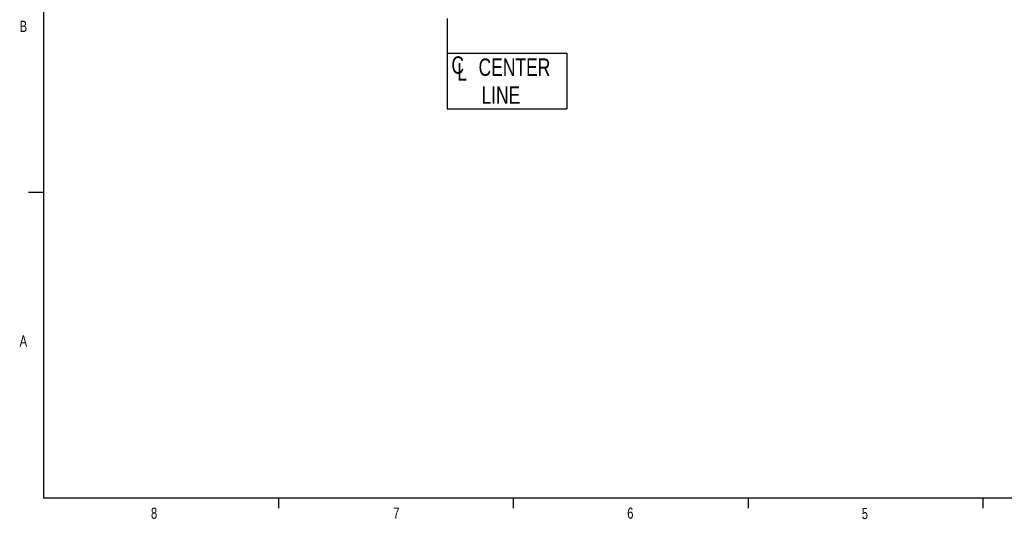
# Model space of a CAD drawing. Header units: inches. Extents: x 0.4 to 16.6, y 0.2 to 10.8.
# Tile 1 of 22: x 0.4 to 8.7, y 0.2 to 4.4. Entities that reach past the tile are written whole.
import ezdxf

# ---------------------------------------------------------------- set-up
doc = ezdxf.new("R2010")
doc.units = ezdxf.units.IN
doc.header["$MEASUREMENT"] = 0
doc.layers.add('BORDER', color=7, linetype='Continuous', lineweight=25)
doc.layers.add('SLD-0', color=7, linetype='Continuous', lineweight=25)
doc.styles.add('SLDTEXTSTYLE0', font='TXT', dxfattribs={"width": 0.75})

# ---------------------------------------------------------------- blocks, each defined once
blk = doc.blocks.new('SW_SYMBOL_MOD_CL')
at = {"layer": 'SLD-0', "color": 0, "char_height": 30.8, "attachment_point": 5, "style": 'SLDTEXTSTYLE0'}
for s, insert in [('C', (15.7, 23.6)), ('L', (23.6, 11.8))]:
    blk.add_mtext(s, dxfattribs=dict(at, insert=insert))
blk = doc.blocks.new('SW_NOTE_0_3')
at = {"layer": 'SLD-0', "color": 0, "xscale": 0.004731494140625, "yscale": 0.004731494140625, "zscale": 0.004731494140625}
blk.add_blockref('SW_SYMBOL_MOD_CL', (0, 0.0202), dxfattribs=at)
at = {"layer": 'SLD-0', "color": 0, "char_height": 0.14583, "attachment_point": 1, "style": 'SLDTEXTSTYLE0'}
for s, insert in [('CENTER', (0.2491, 0.188)), ('LINE', (0.2734, -0.0458))]:
    blk.add_mtext(s, dxfattribs=dict(at, insert=insert))

msp = doc.modelspace()

# ---------------------------------------------------------------- linework, layer by layer
at = {"layer": 'BORDER'}
for p, q in [((0.6263, 10.6421), (0.6263, 0.3921)), ((0.6263, 2.9546), (0.5013, 2.9546)), ((16.3763, 0.3921), (0.6263, 0.3921)), ((2.5948, 0.3921), (2.5948, 0.3073)), ((4.5635, 0.3921), (4.5635, 0.3073)), ((6.5323, 0.3921), (6.5323, 0.3073)), ((8.501, 0.3921), (8.501, 0.3073))]:
    msp.add_line(p, q, dxfattribs=at)
at = {"layer": 'SLD-0', "color": 7}
for p, q in [((4.0083, 4.4118), (4.0083, 3.7754)), ((4.0083, 4.1218), (5.013, 4.1218)), ((4.0083, 4.1218), (4.0083, 3.6553)), ((4.0083, 4.0936), (4.0083, 3.7263)), ((5.013, 4.1218), (5.013, 3.6553)), ((4.0083, 3.6553), (5.013, 3.6553))]:
    msp.add_line(p, q, dxfattribs=at)

# ---------------------------------------------------------------- block references
msp.add_blockref('SW_NOTE_0_3', (4.0238, 3.8894), dxfattribs=at)

# ---------------------------------------------------------------- texts
at = {"color": 7, "linetype": 'Continuous', "lineweight": 0, "char_height": 0.0937, "attachment_point": 1, "style": 'SLDTEXTSTYLE0'}
for s, insert in [('B', (0.4264, 4.3932)), ('A', (0.426, 1.7559)), ('8', (1.5268, 0.313)), ('7', (3.5574, 0.3133)), ('6', (5.5188, 0.3137)), ('5', (7.4851, 0.3106))]:
    msp.add_mtext(s, dxfattribs=dict(at, insert=insert))

doc.saveas('drawing.dxf')
